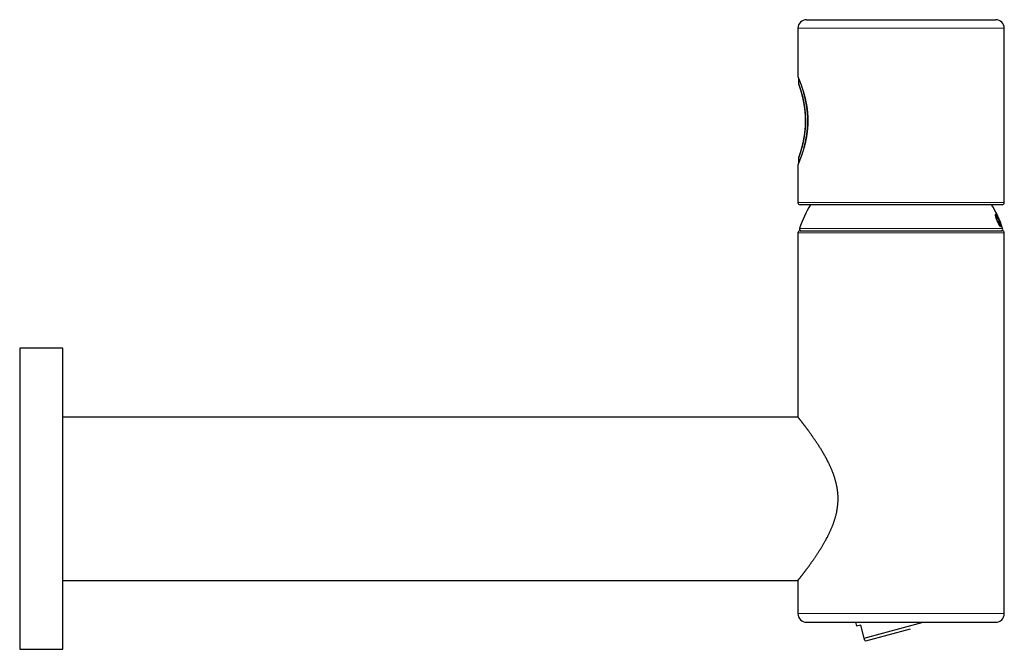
# Model space of a CAD drawing. Header units: millimetres. Extents: x 8 to 755, y 12 to 485.
# Tile 7 of 7: x 524 to 753, y 339 to 485. Entities that reach past the tile are written whole.
import ezdxf

# ---------------------------------------------------------------- set-up
doc = ezdxf.new("R2010")
doc.units = ezdxf.units.MM

msp = doc.modelspace()

# ---------------------------------------------------------------- linework, layer by layer
at = {"color": 7, "linetype": 'Continuous', "lineweight": 30}
for p, q in [((706.78, 484.88), (750.78, 484.88)), ((704.78, 482.88), (704.78, 471.63)), ((752.78, 442.38), (752.78, 482.88)), ((704.89, 471.32), (704.89, 470.09)), ((704.78, 451.13), (704.78, 442.38)), ((704.79, 451.21), (704.79, 451.21)), ((704.89, 452.68), (704.89, 451.45)), ((728.78, 441.88), (705.28, 441.88)), ((752.28, 441.88), (728.78, 441.88)), ((750.79, 439.21), (750.91, 439.28)), ((750.79, 439.21), (750.84, 439.24)), ((751.09, 438.58), (750.79, 439.21)), ((750.84, 439.24), (750.95, 439.3)), ((751.13, 438.6), (750.84, 439.24)), ((750.91, 439.28), (750.95, 439.3)), ((750.95, 439.3), (751.24, 438.66)), ((750.97, 438.51), (751.01, 438.53)), ((750.97, 438.51), (751.28, 437.77)), ((751.13, 438.6), (751.01, 438.53)), ((751.01, 438.53), (751.32, 437.78)), ((751.09, 438.58), (751.13, 438.6)), ((751.33, 438.71), (751.24, 438.66)), ((751.28, 438.69), (751.24, 438.67)), ((751.24, 438.66), (751.28, 438.68)), ((751.28, 438.69), (751.33, 438.71)), ((751.34, 437.8), (751.28, 437.77)), ((751.28, 437.77), (751.32, 437.78)), ((751.32, 437.78), (751.44, 437.85)), ((751.64, 437.97), (751.33, 438.71)), ((751.65, 437.17), (751.4, 437.83)), ((751.7, 437.19), (751.44, 437.85)), ((751.56, 437.92), (751.64, 437.97)), ((751.56, 437.92), (751.81, 437.26)), ((704.79, 435.32), (704.79, 392.52)), ((705.29, 435.82), (752.29, 435.82)), ((751.65, 437.17), (751.7, 437.19)), ((751.81, 437.26), (751.7, 437.19)), ((752.79, 346.82), (752.79, 435.32)), ((533.79, 408.52), (523.79, 408.52)), ((523.79, 408.52), (523.79, 386.38)), ((533.79, 338.52), (533.79, 408.52)), ((704.79, 392.52), (533.79, 392.52)), ((523.79, 386.38), (523.79, 338.52)), ((533.79, 354.52), (704.79, 354.52)), ((704.79, 354.52), (704.79, 346.82)), ((706.79, 344.82), (750.79, 344.82)), ((718.18, 344.82), (718.43, 343.89)), ((719.4, 344.15), (718.43, 343.89)), ((720.2, 341.15), (719.4, 344.15)), ((720.2, 341.15), (733.93, 344.82)), ((720.57, 340.53), (731, 343.32)), ((720.35, 340.59), (720.57, 340.53)), ((523.79, 338.52), (533.79, 338.52))]:
    msp.add_line(p, q, dxfattribs=at)
at = {"color": 252, "linetype": 'Continuous', "lineweight": 0}
for p, q in [((752.78, 482.88), (704.78, 482.88)), ((704.78, 442.38), (728.78, 442.38)), ((728.78, 442.38), (752.78, 442.38)), ((752.79, 435.32), (704.79, 435.32)), ((705.17, 436.35), (752.4, 436.35)), ((704.79, 346.82), (752.79, 346.82))]:
    msp.add_line(p, q, dxfattribs=at)
at = {"color": 7, "linetype": 'Continuous', "lineweight": 30}
for centre, radius, start, end in [((706.78, 482.88), 2, 90, 180), ((750.78, 482.88), 2, 0, 90), ((705.39, 470.09), 0.5, 180, 199.7254), ((705.39, 452.68), 0.5, 162.6187, 180), ((705.28, 442.38), 0.5, 180, 270), ((752.28, 442.38), 0.5, 270, 0), ((728.79, 428.77), 24.8, 148.0879, 162.2221), ((728.79, 428.77), 24.8, 17.7779, 31.9121), ((705.29, 435.32), 0.5, 90, 180), ((705.55, 436.22), 0.4, 162.2221, 270), ((752.02, 436.22), 0.4, 270, 17.7779), ((752.29, 435.32), 0.5, 0, 90), ((706.79, 346.82), 2, 180, 270), ((750.79, 346.82), 2, 270, 0)]:
    msp.add_arc(centre, radius, start, end, dxfattribs=at)
for points, knots in [([(704.78, 471.63), (704.78, 471.62), (704.78, 471.59), (704.79, 471.57), (704.79, 471.55)], [0, 0, 0, 0, 0.500255, 1, 1, 1, 1]), ([(704.79, 471.55), (704.79, 471.56), (704.79, 471.56), (704.79, 471.56), (704.79, 471.56)], [0, 0, 0, 0, 0.877119, 1, 1, 1, 1]), ([(704.8, 471.55), (704.8, 471.55), (704.8, 471.54), (704.8, 471.54), (704.81, 471.53), (704.81, 471.51), (704.82, 471.5), (704.82, 471.49), (704.83, 471.48), (704.83, 471.46), (704.84, 471.45), (704.84, 471.43), (704.85, 471.42), (704.86, 471.39), (704.88, 471.36), (704.89, 471.32), (704.91, 471.27), (704.93, 471.23), (704.95, 471.18), (704.97, 471.14), (704.99, 471.09), (705.01, 471.04), (705.03, 470.99), (705.05, 470.94), (705.07, 470.89), (705.1, 470.83), (705.12, 470.77), (705.15, 470.69), (705.18, 470.61), (705.22, 470.52), (705.26, 470.43), (705.29, 470.33), (705.34, 470.22), (705.38, 470.11), (705.43, 469.99), (705.47, 469.85), (705.53, 469.71), (705.58, 469.56), (705.64, 469.39), (705.7, 469.22), (705.76, 469.04), (705.83, 468.85), (705.89, 468.67), (705.95, 468.48), (706.01, 468.29), (706.07, 468.09), (706.13, 467.89), (706.18, 467.69), (706.24, 467.49), (706.3, 467.28), (706.35, 467.06), (706.41, 466.83), (706.47, 466.59), (706.53, 466.34), (706.58, 466.09), (706.64, 465.84), (706.69, 465.59), (706.73, 465.34), (706.78, 465.07), (706.83, 464.8), (706.87, 464.5), (706.91, 464.21), (706.95, 463.91), (706.98, 463.61), (707.01, 463.31), (707.04, 463.01), (707.06, 462.72), (707.07, 462.42), (707.08, 462.13), (707.09, 461.84), (707.1, 461.55), (707.1, 461.26), (707.09, 460.98), (707.09, 460.69), (707.08, 460.4), (707.06, 460.12), (707.04, 459.83), (707.02, 459.55), (706.99, 459.26), (706.96, 458.98), (706.93, 458.7), (706.89, 458.43), (706.85, 458.15), (706.81, 457.88), (706.77, 457.61), (706.72, 457.35), (706.67, 457.08), (706.61, 456.8), (706.55, 456.51), (706.48, 456.23), (706.42, 455.95), (706.35, 455.68), (706.28, 455.42), (706.21, 455.17), (706.14, 454.93), (706.08, 454.71), (706.01, 454.48), (705.94, 454.27), (705.87, 454.05), (705.8, 453.84), (705.74, 453.65), (705.67, 453.46), (705.6, 453.27), (705.54, 453.09), (705.48, 452.92), (705.41, 452.75), (705.35, 452.59), (705.3, 452.44), (705.24, 452.3), (705.18, 452.16), (705.13, 452.03), (705.08, 451.91), (705.04, 451.79), (705, 451.7), (704.97, 451.63), (704.95, 451.57), (704.92, 451.52), (704.9, 451.47), (704.89, 451.43), (704.87, 451.4), (704.86, 451.36), (704.85, 451.34), (704.84, 451.31), (704.83, 451.29), (704.82, 451.28), (704.81, 451.26), (704.81, 451.25), (704.8, 451.24), (704.8, 451.23), (704.8, 451.22), (704.8, 451.22), (704.8, 451.22), (704.79, 451.22), (704.79, 451.21), (704.79, 451.21), (704.79, 451.21), (704.79, 451.21), (704.79, 451.21)], [0, 0, 0, 0, 0.004869, 0.009482, 0.01384, 0.017947, 0.021804, 0.025414, 0.028776, 0.032198, 0.035495, 0.038737, 0.041926, 0.045062, 0.051873, 0.058427, 0.06474, 0.070878, 0.076215, 0.081419, 0.086491, 0.091431, 0.096239, 0.100917, 0.105632, 0.110516, 0.116293, 0.122292, 0.128513, 0.134957, 0.141627, 0.1484, 0.155395, 0.162616, 0.170066, 0.177911, 0.186004, 0.194355, 0.202965, 0.211792, 0.22082, 0.230056, 0.238462, 0.247003, 0.25551, 0.263967, 0.272379, 0.280604, 0.288796, 0.296959, 0.3051, 0.314306, 0.323411, 0.33242, 0.341342, 0.350182, 0.358949, 0.367649, 0.37629, 0.3861, 0.395852, 0.405554, 0.415217, 0.424841, 0.434382, 0.44384, 0.453222, 0.462489, 0.471638, 0.480679, 0.489624, 0.498516, 0.507416, 0.516334, 0.525278, 0.534257, 0.543282, 0.55235, 0.561399, 0.570426, 0.57944, 0.588448, 0.59746, 0.606483, 0.615526, 0.624596, 0.633701, 0.643951, 0.654235, 0.664493, 0.674733, 0.684966, 0.6952, 0.705446, 0.714874, 0.724372, 0.733949, 0.743613, 0.753364, 0.763141, 0.772683, 0.782253, 0.791856, 0.801502, 0.811199, 0.820954, 0.830777, 0.840677, 0.850665, 0.860752, 0.870887, 0.881026, 0.891179, 0.901358, 0.908027, 0.914713, 0.921266, 0.927587, 0.933677, 0.939539, 0.944858, 0.949976, 0.954894, 0.959611, 0.964127, 0.968697, 0.973038, 0.977133, 0.980981, 0.984584, 0.987945, 0.990416, 0.992738, 0.994908, 0.996855, 0.998552, 1, 1, 1, 1]), ([(704.89, 470.09), (704.89, 470.09), (704.89, 470.09), (704.9, 470.07), (704.91, 470.05), (704.92, 470.03), (704.93, 470), (704.94, 469.97), (704.95, 469.94), (704.96, 469.91), (704.97, 469.87), (704.99, 469.83), (705.01, 469.78), (705.02, 469.73), (705.04, 469.67), (705.06, 469.61), (705.09, 469.54), (705.12, 469.45), (705.15, 469.36), (705.18, 469.26), (705.22, 469.16), (705.26, 469.05), (705.3, 468.92), (705.34, 468.78), (705.39, 468.64), (705.43, 468.5), (705.47, 468.38), (705.5, 468.27), (705.53, 468.16), (705.57, 468.02), (705.62, 467.87), (705.67, 467.69), (705.72, 467.5), (705.77, 467.3), (705.82, 467.1), (705.87, 466.89), (705.92, 466.67), (705.97, 466.47), (706, 466.3), (706.04, 466.15), (706.07, 465.99), (706.1, 465.84), (706.13, 465.68), (706.16, 465.52), (706.19, 465.36), (706.21, 465.2), (706.24, 465.03), (706.27, 464.86), (706.29, 464.69), (706.32, 464.52), (706.34, 464.34), (706.36, 464.16), (706.38, 463.99), (706.4, 463.8), (706.42, 463.62), (706.44, 463.42), (706.46, 463.21), (706.48, 462.97), (706.49, 462.74), (706.5, 462.5), (706.51, 462.27), (706.52, 462.02), (706.53, 461.76), (706.53, 461.48), (706.53, 461.21), (706.53, 460.97), (706.52, 460.75), (706.52, 460.56), (706.51, 460.34), (706.5, 460.11), (706.48, 459.88), (706.47, 459.66), (706.45, 459.43), (706.43, 459.2), (706.4, 458.98), (706.38, 458.75), (706.35, 458.53), (706.32, 458.31), (706.29, 458.09), (706.26, 457.87), (706.23, 457.66), (706.19, 457.45), (706.16, 457.25), (706.12, 457.05), (706.08, 456.85), (706.04, 456.65), (706, 456.45), (705.96, 456.26), (705.92, 456.07), (705.87, 455.89), (705.83, 455.71), (705.78, 455.53), (705.74, 455.36), (705.69, 455.19), (705.65, 455.02), (705.6, 454.86), (705.56, 454.71), (705.51, 454.55), (705.47, 454.39), (705.42, 454.23), (705.37, 454.08), (705.33, 453.95), (705.3, 453.84), (705.27, 453.75), (705.24, 453.67), (705.21, 453.59), (705.18, 453.51), (705.16, 453.43), (705.13, 453.36), (705.11, 453.29), (705.09, 453.22), (705.07, 453.16), (705.05, 453.1), (705.03, 453.05), (705.01, 453), (704.99, 452.95), (704.97, 452.9), (704.96, 452.86), (704.95, 452.83), (704.93, 452.79), (704.92, 452.76), (704.91, 452.73), (704.9, 452.71), (704.9, 452.69), (704.89, 452.68), (704.89, 452.68), (704.89, 452.68)], [0, 0, 0, 0, 0.009671, 0.019343, 0.029055, 0.038767, 0.045332, 0.051896, 0.058474, 0.065051, 0.071716, 0.078382, 0.085061, 0.091739, 0.098442, 0.105147, 0.113772, 0.122399, 0.131024, 0.139709, 0.148395, 0.15708, 0.166976, 0.176873, 0.186807, 0.196742, 0.203421, 0.210102, 0.216653, 0.223206, 0.233118, 0.243029, 0.252978, 0.262927, 0.272995, 0.283062, 0.293169, 0.303277, 0.310073, 0.316871, 0.323489, 0.330109, 0.336751, 0.343394, 0.350048, 0.356703, 0.363446, 0.370189, 0.376945, 0.383701, 0.390549, 0.397397, 0.404258, 0.411119, 0.418006, 0.424897, 0.433482, 0.442068, 0.450653, 0.4593, 0.46795, 0.476598, 0.486464, 0.49633, 0.506239, 0.516148, 0.522815, 0.529485, 0.537841, 0.546199, 0.554555, 0.562969, 0.571385, 0.579799, 0.588333, 0.596868, 0.605402, 0.613995, 0.622591, 0.631185, 0.639627, 0.648071, 0.656513, 0.665012, 0.673512, 0.682011, 0.690624, 0.699238, 0.707851, 0.716522, 0.725194, 0.733865, 0.742605, 0.751347, 0.760087, 0.768886, 0.777687, 0.786486, 0.796512, 0.806539, 0.816605, 0.826671, 0.833437, 0.840207, 0.846839, 0.853474, 0.860132, 0.866789, 0.873458, 0.880127, 0.886885, 0.893644, 0.900415, 0.907186, 0.914049, 0.920912, 0.927788, 0.934665, 0.941568, 0.948475, 0.95703, 0.965587, 0.974142, 0.982761, 0.991381, 1, 1, 1, 1]), ([(704.92, 469.92), (704.92, 469.92), (704.92, 469.92), (704.92, 469.92), (704.92, 469.92), (704.93, 469.91), (704.93, 469.9), (704.93, 469.89), (704.94, 469.88), (704.94, 469.86), (704.95, 469.84), (704.96, 469.82), (704.97, 469.8), (704.97, 469.78), (704.98, 469.75), (704.99, 469.72), (705.01, 469.69), (705.02, 469.65), (705.03, 469.61), (705.04, 469.57), (705.06, 469.53), (705.07, 469.49), (705.09, 469.44), (705.11, 469.39), (705.12, 469.34), (705.14, 469.29), (705.16, 469.23), (705.18, 469.18), (705.2, 469.12), (705.22, 469.05), (705.24, 468.99), (705.26, 468.92), (705.29, 468.85), (705.31, 468.78), (705.33, 468.71), (705.36, 468.63), (705.38, 468.55), (705.4, 468.47), (705.43, 468.39), (705.45, 468.31), (705.48, 468.22), (705.51, 468.13), (705.53, 468.04), (705.56, 467.95), (705.59, 467.85), (705.61, 467.76), (705.64, 467.66), (705.67, 467.56), (705.69, 467.46), (705.72, 467.35), (705.75, 467.25), (705.77, 467.14), (705.8, 467.03), (705.83, 466.92), (705.85, 466.81), (705.88, 466.69), (705.91, 466.58), (705.93, 466.46), (705.96, 466.34), (705.98, 466.23), (706.01, 466.1), (706.03, 465.98), (706.06, 465.86), (706.08, 465.74), (706.11, 465.61), (706.13, 465.48), (706.15, 465.35), (706.17, 465.23), (706.2, 465.1), (706.22, 464.96), (706.24, 464.83), (706.26, 464.7), (706.27, 464.56), (706.29, 464.43), (706.31, 464.29), (706.33, 464.16), (706.34, 464.02), (706.36, 463.88), (706.37, 463.74), (706.39, 463.6), (706.4, 463.46), (706.41, 463.32), (706.43, 463.18), (706.44, 463.04), (706.45, 462.9), (706.45, 462.76), (706.46, 462.62), (706.47, 462.47), (706.48, 462.33), (706.48, 462.19), (706.49, 462.05), (706.49, 461.9), (706.49, 461.76), (706.49, 461.62), (706.5, 461.47), (706.5, 461.33), (706.5, 461.18), (706.49, 461.04), (706.49, 460.89), (706.49, 460.75), (706.48, 460.61), (706.48, 460.46), (706.47, 460.32), (706.46, 460.18), (706.46, 460.04), (706.45, 459.9), (706.44, 459.75), (706.43, 459.61), (706.42, 459.47), (706.4, 459.33), (706.39, 459.19), (706.38, 459.05), (706.36, 458.91), (706.35, 458.78), (706.33, 458.64), (706.31, 458.5), (706.3, 458.37), (706.28, 458.23), (706.26, 458.1), (706.24, 457.96), (706.22, 457.83), (706.2, 457.7), (706.18, 457.57), (706.16, 457.44), (706.13, 457.31), (706.11, 457.19), (706.09, 457.06), (706.06, 456.94), (706.04, 456.81), (706.02, 456.69), (705.99, 456.57), (705.97, 456.45), (705.94, 456.33), (705.91, 456.22), (705.89, 456.1), (705.86, 455.99), (705.83, 455.87), (705.81, 455.76), (705.78, 455.65), (705.75, 455.55), (705.73, 455.44), (705.7, 455.34), (705.67, 455.23), (705.65, 455.13), (705.62, 455.04), (705.59, 454.94), (705.57, 454.84), (705.54, 454.75), (705.51, 454.66), (705.49, 454.57), (705.46, 454.48), (705.44, 454.4), (705.41, 454.32), (705.39, 454.24), (705.36, 454.16), (705.34, 454.08), (705.31, 454.01), (705.29, 453.93), (705.27, 453.86), (705.25, 453.79), (705.23, 453.73), (705.2, 453.66), (705.18, 453.6), (705.16, 453.55), (705.15, 453.49), (705.13, 453.44), (705.11, 453.38), (705.09, 453.33), (705.08, 453.29), (705.06, 453.24), (705.05, 453.2), (705.03, 453.16), (705.02, 453.12), (705.01, 453.09), (705, 453.06), (704.99, 453.03), (704.98, 453), (704.97, 452.97), (704.96, 452.95), (704.95, 452.93), (704.94, 452.91), (704.94, 452.89), (704.93, 452.88), (704.93, 452.87), (704.93, 452.86), (704.92, 452.85), (704.92, 452.85), (704.92, 452.85), (704.92, 452.85), (704.92, 452.85), (704.92, 452.84), (704.92, 452.84), (704.92, 452.84), (704.92, 452.83), (704.92, 452.83), (704.92, 452.83), (704.92, 452.83)], [0, 0, 0, 0, 0.002768, 0.005447, 0.010489, 0.015839, 0.021251, 0.026589, 0.031878, 0.03715, 0.04242, 0.047692, 0.052971, 0.05828, 0.063632, 0.068972, 0.074306, 0.079642, 0.08498, 0.090327, 0.095701, 0.101071, 0.106461, 0.111863, 0.117268, 0.122665, 0.128045, 0.133371, 0.138852, 0.144319, 0.149775, 0.155224, 0.160669, 0.166113, 0.17156, 0.17701, 0.182466, 0.187933, 0.193411, 0.198904, 0.204409, 0.209952, 0.21546, 0.220957, 0.226447, 0.23193, 0.237409, 0.242885, 0.24836, 0.253837, 0.259315, 0.264797, 0.270285, 0.275781, 0.281288, 0.286763, 0.292239, 0.297721, 0.303202, 0.308675, 0.314135, 0.319553, 0.324991, 0.33042, 0.335842, 0.341259, 0.346675, 0.35209, 0.357507, 0.362917, 0.368318, 0.373712, 0.379102, 0.384491, 0.389879, 0.395271, 0.400627, 0.405999, 0.411378, 0.416754, 0.422114, 0.42745, 0.432766, 0.438116, 0.443453, 0.448778, 0.454094, 0.459404, 0.464709, 0.470014, 0.475319, 0.480626, 0.485939, 0.49126, 0.496591, 0.501934, 0.50725, 0.51256, 0.517891, 0.523231, 0.528567, 0.533884, 0.539173, 0.544462, 0.549782, 0.555102, 0.560424, 0.56575, 0.571082, 0.576424, 0.581777, 0.587132, 0.592487, 0.597847, 0.603212, 0.608585, 0.613969, 0.61933, 0.624716, 0.63012, 0.635532, 0.640938, 0.646326, 0.65169, 0.65711, 0.662543, 0.667972, 0.673398, 0.678825, 0.684253, 0.689686, 0.695125, 0.700572, 0.70603, 0.711501, 0.716988, 0.722493, 0.728011, 0.733464, 0.73895, 0.744444, 0.74994, 0.755431, 0.76091, 0.766384, 0.771879, 0.777371, 0.782864, 0.788359, 0.793859, 0.799366, 0.804848, 0.810298, 0.815769, 0.821256, 0.826754, 0.832259, 0.837765, 0.843266, 0.848759, 0.854238, 0.859699, 0.865138, 0.870552, 0.875939, 0.881363, 0.886765, 0.892153, 0.897529, 0.902895, 0.908254, 0.913608, 0.91896, 0.924311, 0.929665, 0.935026, 0.940398, 0.945789, 0.951204, 0.956388, 0.961662, 0.966933, 0.972204, 0.977482, 0.982778, 0.98812, 0.993598, 0.998005, 0.998649, 0.998988, 0.999234, 0.999392, 0.999517, 0.999708, 0.999967, 1, 1, 1, 1]), ([(706.19, 455.12), (706.21, 455.19), (706.25, 455.33), (706.31, 455.55), (706.37, 455.79), (706.43, 456.03), (706.49, 456.27), (706.54, 456.52), (706.59, 456.77), (706.64, 457.02), (706.69, 457.28), (706.74, 457.54), (706.79, 457.81), (706.83, 458.07), (706.87, 458.35), (706.9, 458.63), (706.94, 458.92), (706.97, 459.22), (707, 459.51), (707.02, 459.78), (707.04, 460.05), (707.05, 460.31), (707.06, 460.58), (707.07, 460.85), (707.08, 461.12), (707.08, 461.39), (707.07, 461.66), (707.07, 461.94), (707.06, 462.23), (707.05, 462.51), (707.03, 462.8), (707.01, 463.09), (706.98, 463.39), (706.96, 463.68), (706.92, 463.98), (706.89, 464.27), (706.85, 464.56), (706.8, 464.85), (706.76, 465.14), (706.71, 465.43), (706.65, 465.71), (706.6, 465.99), (706.54, 466.26), (706.48, 466.53), (706.42, 466.79), (706.35, 467.06), (706.29, 467.31), (706.23, 467.53), (706.19, 467.66), (706.18, 467.71)], [0, 0, 0, 0, 0.019471, 0.040765, 0.062067, 0.08337, 0.104663, 0.125579, 0.146503, 0.167427, 0.188343, 0.209439, 0.230535, 0.251285, 0.272034, 0.294165, 0.316307, 0.338449, 0.360579, 0.380124, 0.399677, 0.419229, 0.438774, 0.458493, 0.478213, 0.497593, 0.516973, 0.537665, 0.558366, 0.579068, 0.59976, 0.621831, 0.643919, 0.666014, 0.688103, 0.710175, 0.732839, 0.75552, 0.778207, 0.800889, 0.823554, 0.846589, 0.869641, 0.8927, 0.915753, 0.938789, 0.962397, 0.986022, 1, 1, 1, 1]), ([(704.79, 451.21), (704.79, 451.2), (704.78, 451.17), (704.78, 451.15), (704.78, 451.13)], [0, 0, 0, 0, 0.5, 1, 1, 1, 1]), ([(751.52, 438.36), (751.56, 438.27), (751.64, 438.08), (751.73, 437.82), (751.82, 437.56), (751.88, 437.34), (751.92, 437.14), (751.94, 436.99), (751.93, 436.89), (751.9, 436.84), (751.85, 436.83), (751.78, 436.88), (751.68, 436.99), (751.58, 437.15), (751.46, 437.35), (751.34, 437.58), (751.21, 437.83), (751.09, 438.11), (750.98, 438.39), (750.88, 438.66), (750.8, 438.91), (750.74, 439.14), (750.7, 439.33), (750.68, 439.48), (750.69, 439.59), (750.72, 439.64), (750.77, 439.64), (750.84, 439.59), (750.93, 439.48), (751.04, 439.32), (751.16, 439.13), (751.28, 438.89), (751.4, 438.64), (751.48, 438.45), (751.52, 438.36)], [0, 0, 0, 0, 0.031813, 0.062322, 0.092933, 0.125034, 0.156747, 0.187304, 0.217947, 0.249915, 0.281602, 0.312123, 0.342762, 0.374843, 0.406538, 0.437094, 0.467804, 0.499937, 0.531514, 0.562121, 0.592866, 0.624845, 0.656832, 0.687545, 0.718134, 0.749763, 0.782164, 0.812931, 0.843381, 0.874811, 0.906882, 0.937499, 0.968067, 1, 1, 1, 1]), ([(750.68, 439.61), (750.7, 439.61), (750.73, 439.62), (750.8, 439.56), (750.89, 439.46), (750.99, 439.3), (751.11, 439.1), (751.22, 438.9), (751.29, 438.76), (751.31, 438.7)], [0, 0, 0, 0, 0.136392, 0.289286, 0.442021, 0.595328, 0.747815, 0.901167, 1, 1, 1, 1]), ([(751.51, 437.9), (751.51, 437.9), (751.48, 437.88), (751.44, 437.86), (751.39, 437.83), (751.39, 437.83)], [0, 0, 0, 0, 0.0713362, 0.9015381, 1, 1, 1, 1]), ([(751.63, 437.96), (751.65, 437.91), (751.7, 437.76), (751.77, 437.55), (751.83, 437.32), (751.87, 437.13), (751.89, 436.98), (751.88, 436.88), (751.87, 436.83), (751.85, 436.83), (751.85, 436.83)], [0, 0, 0, 0, 0.088888, 0.238072, 0.388095, 0.537295, 0.687133, 0.83664, 0.98607, 1, 1, 1, 1]), ([(704.79, 354.52), (704.79, 354.52), (704.79, 354.52), (704.79, 354.53), (704.8, 354.54), (704.81, 354.55), (704.83, 354.58), (704.85, 354.6), (704.88, 354.64), (704.91, 354.68), (704.95, 354.72), (704.99, 354.78), (705.03, 354.83), (705.08, 354.89), (705.13, 354.96), (705.18, 355.02), (705.24, 355.1), (705.32, 355.2), (705.41, 355.31), (705.5, 355.43), (705.6, 355.56), (705.71, 355.7), (705.81, 355.84), (705.91, 355.96), (706, 356.08), (706.1, 356.21), (706.19, 356.33), (706.29, 356.46), (706.39, 356.6), (706.5, 356.73), (706.61, 356.88), (706.73, 357.05), (706.87, 357.23), (707.01, 357.42), (707.15, 357.61), (707.3, 357.81), (707.44, 358), (707.57, 358.19), (707.7, 358.37), (707.84, 358.56), (707.97, 358.75), (708.11, 358.94), (708.25, 359.14), (708.4, 359.36), (708.55, 359.58), (708.71, 359.81), (708.87, 360.04), (709.03, 360.28), (709.19, 360.52), (709.35, 360.76), (709.51, 361.01), (709.68, 361.27), (709.84, 361.52), (710, 361.78), (710.17, 362.05), (710.33, 362.32), (710.5, 362.59), (710.67, 362.87), (710.83, 363.16), (710.99, 363.44), (711.17, 363.76), (711.36, 364.11), (711.55, 364.45), (711.71, 364.76), (711.84, 365.02), (711.97, 365.29), (712.1, 365.56), (712.23, 365.83), (712.36, 366.11), (712.48, 366.39), (712.6, 366.68), (712.72, 366.96), (712.84, 367.25), (712.96, 367.55), (713.07, 367.85), (713.17, 368.15), (713.27, 368.46), (713.37, 368.77), (713.47, 369.09), (713.56, 369.41), (713.65, 369.74), (713.73, 370.07), (713.8, 370.41), (713.87, 370.75), (713.92, 371.08), (713.97, 371.41), (714.01, 371.71), (714.05, 372), (714.07, 372.29), (714.1, 372.58), (714.11, 372.89), (714.12, 373.21), (714.13, 373.56), (714.12, 373.91), (714.11, 374.26), (714.09, 374.6), (714.06, 374.95), (714.02, 375.29), (713.97, 375.64), (713.92, 376), (713.86, 376.35), (713.78, 376.71), (713.71, 377.04), (713.63, 377.35), (713.56, 377.64), (713.48, 377.93), (713.39, 378.24), (713.28, 378.56), (713.17, 378.91), (713.05, 379.25), (712.92, 379.59), (712.79, 379.92), (712.66, 380.23), (712.54, 380.53), (712.41, 380.81), (712.29, 381.09), (712.16, 381.36), (712.03, 381.63), (711.88, 381.94), (711.71, 382.29), (711.51, 382.67), (711.31, 383.05), (711.1, 383.41), (710.9, 383.78), (710.69, 384.14), (710.48, 384.49), (710.27, 384.84), (710.05, 385.19), (709.84, 385.53), (709.62, 385.87), (709.41, 386.2), (709.19, 386.52), (708.98, 386.85), (708.76, 387.17), (708.55, 387.47), (708.35, 387.76), (708.15, 388.05), (707.95, 388.32), (707.76, 388.6), (707.57, 388.86), (707.41, 389.09), (707.26, 389.28), (707.14, 389.45), (707.02, 389.61), (706.9, 389.77), (706.79, 389.92), (706.67, 390.08), (706.56, 390.23), (706.45, 390.37), (706.34, 390.51), (706.24, 390.65), (706.14, 390.79), (706.03, 390.92), (705.94, 391.05), (705.84, 391.17), (705.75, 391.29), (705.67, 391.4), (705.59, 391.5), (705.51, 391.6), (705.43, 391.7), (705.36, 391.79), (705.3, 391.88), (705.23, 391.96), (705.17, 392.03), (705.12, 392.1), (705.07, 392.17), (705.02, 392.23), (704.98, 392.28), (704.94, 392.33), (704.9, 392.38), (704.87, 392.42), (704.85, 392.45), (704.83, 392.48), (704.81, 392.5), (704.8, 392.51), (704.79, 392.52), (704.79, 392.52), (704.79, 392.52), (704.79, 392.52)], [0, 0, 0, 0, 0.001513, 0.006775, 0.012038, 0.017332, 0.022627, 0.027931, 0.033236, 0.038603, 0.043971, 0.049349, 0.054727, 0.059662, 0.064597, 0.06954, 0.074483, 0.081138, 0.087795, 0.09445, 0.101145, 0.107842, 0.114537, 0.119605, 0.124673, 0.129748, 0.134824, 0.139798, 0.144773, 0.149753, 0.154734, 0.160818, 0.166903, 0.172987, 0.179093, 0.185199, 0.191304, 0.196554, 0.201804, 0.207053, 0.212314, 0.217576, 0.222837, 0.228656, 0.234476, 0.240296, 0.246129, 0.251963, 0.257796, 0.263683, 0.26957, 0.275456, 0.281356, 0.287256, 0.293156, 0.299122, 0.305089, 0.311056, 0.317037, 0.323018, 0.328998, 0.336694, 0.344389, 0.349529, 0.35467, 0.35981, 0.364997, 0.370184, 0.375371, 0.38057, 0.385771, 0.390971, 0.396233, 0.401496, 0.406759, 0.412041, 0.417323, 0.422604, 0.428101, 0.4336, 0.439099, 0.444596, 0.450095, 0.455596, 0.461097, 0.466596, 0.471194, 0.475793, 0.480393, 0.484992, 0.489589, 0.495091, 0.500594, 0.506098, 0.5116, 0.517101, 0.522604, 0.528107, 0.533608, 0.539426, 0.545246, 0.551066, 0.556884, 0.561721, 0.566557, 0.571402, 0.576248, 0.582188, 0.58813, 0.594071, 0.60004, 0.606009, 0.611978, 0.617132, 0.622286, 0.62744, 0.632607, 0.637775, 0.642942, 0.650459, 0.657977, 0.665508, 0.67304, 0.680602, 0.688164, 0.695739, 0.703314, 0.711014, 0.718714, 0.726428, 0.734141, 0.742022, 0.749902, 0.757798, 0.765693, 0.773238, 0.780783, 0.788342, 0.795901, 0.803499, 0.811097, 0.816174, 0.82125, 0.826327, 0.831512, 0.836697, 0.841883, 0.847082, 0.852281, 0.85748, 0.862826, 0.868172, 0.873518, 0.878881, 0.884245, 0.889608, 0.894751, 0.899894, 0.905045, 0.910195, 0.915395, 0.920595, 0.925803, 0.931012, 0.936247, 0.941483, 0.946728, 0.951973, 0.957273, 0.962573, 0.967883, 0.973194, 0.978338, 0.983482, 0.988636, 0.99379, 0.999003, 1, 1, 1, 1]), ([(720.35, 340.59), (720.35, 340.59), (720.35, 340.59), (720.35, 340.59), (720.35, 340.6), (720.34, 340.61), (720.34, 340.63), (720.33, 340.65), (720.33, 340.67), (720.32, 340.7), (720.31, 340.74), (720.3, 340.78), (720.28, 340.84), (720.26, 340.9), (720.24, 340.98), (720.22, 341.06), (720.21, 341.12), (720.2, 341.15)], [0, 0, 0, 0, 0.046357, 0.099611, 0.152904, 0.206197, 0.259561, 0.312936, 0.377112, 0.441289, 0.505526, 0.569762, 0.655639, 0.741547, 0.827664, 0.913807, 1, 1, 1, 1])]:
    msp.add_open_spline(points, degree=3, knots=knots, dxfattribs=at)
at = {"color": 252, "linetype": 'Continuous', "lineweight": 0}
msp.add_open_spline([(704.78, 471.63), (704.78, 471.63), (704.78, 471.63), (704.78, 471.63), (704.78, 471.62), (704.79, 471.61), (704.79, 471.6), (704.8, 471.58), (704.81, 471.56), (704.82, 471.53), (704.84, 471.49), (704.86, 471.44), (704.88, 471.38), (704.91, 471.32), (704.94, 471.25), (704.97, 471.18), (705, 471.11), (705.03, 471.05), (705.05, 470.98), (705.09, 470.9), (705.13, 470.8), (705.17, 470.69), (705.22, 470.58), (705.26, 470.46), (705.31, 470.33), (705.37, 470.19), (705.42, 470.04), (705.49, 469.87), (705.55, 469.7), (705.61, 469.54), (705.66, 469.39), (705.7, 469.27), (705.74, 469.15), (705.78, 469.04), (705.82, 468.92), (705.87, 468.79), (705.92, 468.63), (705.97, 468.47), (706.02, 468.29), (706.08, 468.12), (706.13, 467.94), (706.19, 467.73), (706.26, 467.49), (706.33, 467.23), (706.4, 466.96), (706.46, 466.7), (706.52, 466.46), (706.57, 466.23), (706.62, 466.01), (706.66, 465.8), (706.7, 465.61), (706.73, 465.44), (706.76, 465.28), (706.79, 465.1), (706.82, 464.93), (706.85, 464.75), (706.88, 464.58), (706.91, 464.37), (706.94, 464.14), (706.97, 463.88), (707, 463.61), (707.02, 463.38), (707.04, 463.18), (707.06, 463.01), (707.07, 462.84), (707.08, 462.63), (707.09, 462.39), (707.1, 462.12), (707.11, 461.84), (707.12, 461.56), (707.12, 461.28), (707.11, 461.01), (707.11, 460.75), (707.1, 460.5), (707.09, 460.25), (707.07, 460), (707.05, 459.75), (707.03, 459.5), (707.01, 459.25), (706.98, 459), (706.96, 458.75), (706.92, 458.5), (706.89, 458.26), (706.85, 458.01), (706.81, 457.77), (706.77, 457.53), (706.73, 457.29), (706.68, 457.05), (706.63, 456.82), (706.58, 456.58), (706.53, 456.35), (706.48, 456.13), (706.42, 455.9), (706.36, 455.67), (706.3, 455.44), (706.24, 455.19), (706.17, 454.96), (706.11, 454.75), (706.06, 454.58), (706.01, 454.44), (705.97, 454.3), (705.93, 454.17), (705.89, 454.05), (705.84, 453.91), (705.79, 453.76), (705.74, 453.59), (705.68, 453.43), (705.63, 453.29), (705.59, 453.17), (705.55, 453.06), (705.51, 452.96), (705.47, 452.84), (705.42, 452.72), (705.37, 452.58), (705.32, 452.45), (705.27, 452.34), (705.24, 452.24), (705.2, 452.16), (705.17, 452.08), (705.14, 452), (705.1, 451.91), (705.06, 451.82), (705.03, 451.73), (705, 451.65), (704.97, 451.59), (704.95, 451.54), (704.93, 451.49), (704.9, 451.43), (704.88, 451.38), (704.86, 451.32), (704.84, 451.27), (704.82, 451.24), (704.81, 451.21), (704.8, 451.19), (704.79, 451.18), (704.79, 451.16), (704.78, 451.14), (704.78, 451.13), (704.78, 451.13), (704.78, 451.13)], degree=3, knots=[0, 0, 0, 0, 0.000747, 0.007518, 0.01429, 0.021062, 0.027136, 0.033209, 0.039293, 0.045378, 0.053622, 0.061867, 0.070111, 0.078413, 0.086716, 0.095018, 0.101346, 0.107674, 0.114013, 0.120352, 0.128629, 0.136908, 0.145185, 0.153514, 0.161845, 0.170175, 0.179655, 0.189135, 0.198647, 0.20816, 0.214549, 0.220941, 0.226453, 0.231966, 0.237484, 0.243003, 0.250414, 0.257826, 0.265237, 0.272682, 0.280128, 0.287573, 0.297818, 0.308063, 0.318349, 0.328635, 0.336566, 0.344496, 0.352447, 0.360397, 0.366079, 0.371761, 0.377451, 0.383141, 0.388925, 0.394709, 0.400502, 0.406294, 0.414623, 0.422952, 0.431308, 0.439664, 0.444896, 0.450128, 0.455367, 0.460606, 0.469104, 0.477604, 0.486101, 0.49467, 0.50324, 0.511809, 0.519422, 0.527036, 0.534672, 0.542309, 0.550122, 0.557937, 0.565751, 0.573616, 0.581484, 0.58935, 0.59732, 0.605292, 0.613262, 0.621283, 0.629306, 0.637327, 0.645506, 0.653687, 0.661867, 0.670096, 0.678326, 0.686556, 0.695916, 0.705277, 0.714669, 0.724061, 0.730367, 0.736675, 0.742239, 0.747804, 0.753374, 0.758945, 0.766757, 0.774569, 0.782399, 0.790229, 0.795895, 0.801561, 0.807233, 0.812906, 0.821028, 0.829151, 0.837294, 0.845437, 0.851064, 0.856692, 0.862327, 0.867961, 0.875865, 0.88377, 0.891695, 0.89962, 0.905368, 0.911117, 0.916874, 0.92263, 0.930906, 0.939181, 0.947482, 0.955782, 0.961033, 0.966283, 0.97154, 0.976796, 0.985315, 0.993836, 1, 1, 1, 1], dxfattribs=at)

doc.saveas('drawing.dxf')
